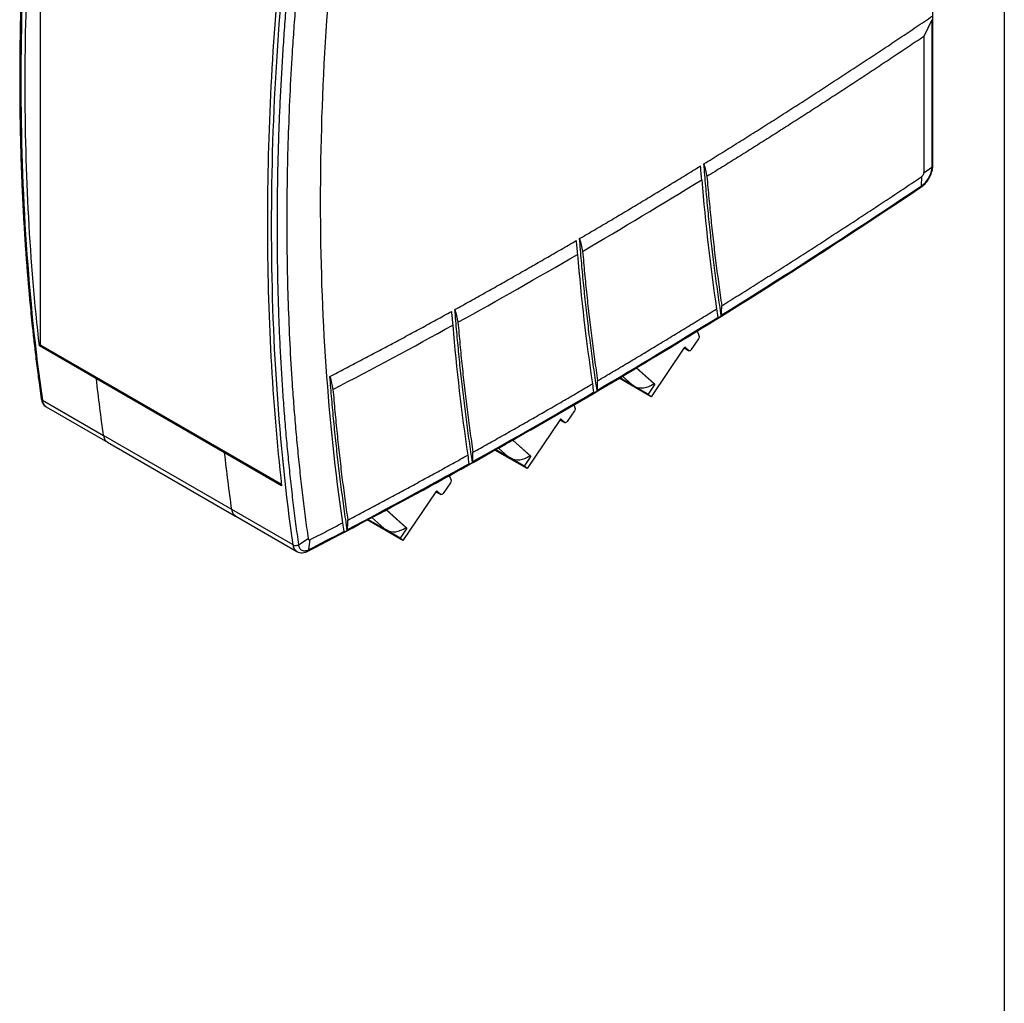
# Model space of a CAD drawing. Header units: millimetres. Extents: x 6 to 273, y 6 to 210.
# Tile 7 of 17: x 212 to 273, y 98 to 159. Entities that reach past the tile are written whole.
import ezdxf

# ---------------------------------------------------------------- set-up
doc = ezdxf.new("R2010")
doc.units = ezdxf.units.MM
doc.layers.add('TEXT', color=140, linetype='Continuous', lineweight=25)

msp = doc.modelspace()

# ---------------------------------------------------------------- linework, layer by layer
for p, q in [((268.6127, 150.3388), (268.6127, 177.2364)), ((213.2468, 172.6764), (213.2468, 139.2595)), ((268.5558, 159.3885), (268.0602, 158.3503)), ((268.5558, 159.3885), (268.5558, 150.247)), ((268.0602, 158.3503), (268.0602, 149.8977)), ((267.9196, 149.0863), (267.9297, 149.6596)), ((268.0602, 149.8977), (268.5558, 150.247)), ((255.2771, 140.8831), (255.4916, 141.0161)), ((253.9976, 140.0896), (254.1181, 139.7417)), ((254.0803, 139.5957), (253.6326, 138.9316)), ((213.2468, 139.1882), (213.1931, 139.1572)), ((216.7287, 137.1162), (213.1931, 139.1572)), ((213.2468, 139.1882), (213.2747, 139.2043)), ((213.2822, 139.1982), (228.2098, 130.5807)), ((253.1661, 139.0181), (251.1357, 136.0061)), ((253.1824, 139.037), (253.4652, 138.8737)), ((253.2126, 139.0612), (253.3334, 138.9531)), ((253.4837, 138.8664), (253.2654, 139.0616)), ((253.4837, 138.8664), (253.3334, 138.9531)), ((253.3419, 138.947), (253.4921, 138.8603)), ((253.4652, 138.8737), (253.4584, 138.8797)), ((250.2176, 137.7987), (251.3133, 136.8187)), ((251.3783, 136.7812), (250.2313, 137.807)), ((216.7287, 137.1162), (216.7823, 137.1472)), ((224.6836, 132.5239), (216.7287, 137.1162)), ((216.8087, 137.1624), (216.7823, 137.1471)), ((216.7823, 137.1471), (224.7373, 132.5549)), ((251.1357, 136.0061), (249.1506, 137.1521)), ((250.086, 136.6674), (249.1974, 137.1804)), ((249.3695, 137.2847), (249.9481, 136.7672)), ((251.3133, 136.8187), (251.3783, 136.7812)), ((247.5777, 136.2338), (247.7932, 136.3607)), ((249.9498, 136.7693), (250.086, 136.6674)), ((250.9611, 136.1623), (250.086, 136.6674)), ((251.3783, 136.7812), (250.9611, 136.1623)), ((213.375, 135.7886), (217.1748, 133.5949)), ((251.1357, 136.0061), (250.9611, 136.1623)), ((213.6135, 135.3805), (217.4133, 133.1869)), ((246.3855, 135.1349), (245.9379, 134.4709)), ((246.3431, 135.5127), (246.4234, 135.2809)), ((245.4714, 134.5574), (243.441, 131.5454)), ((245.4876, 134.5762), (245.7704, 134.413)), ((245.5178, 134.6005), (245.6387, 134.4924)), ((245.789, 134.4057), (245.5707, 134.6009)), ((245.789, 134.4057), (245.6387, 134.4924)), ((245.6471, 134.4863), (245.7974, 134.3995)), ((245.7704, 134.413), (245.7637, 134.419)), ((225.1297, 129.0025), (217.1748, 133.5949)), ((217.4133, 133.1867), (225.3682, 128.5944)), ((242.5521, 133.3118), (243.6186, 132.3579)), ((243.6836, 132.3204), (242.5661, 133.3199)), ((224.7373, 132.5549), (224.6836, 132.5239)), ((224.7636, 132.5701), (224.7373, 132.5549)), ((243.441, 131.5454), (241.4463, 132.6969)), ((242.3913, 132.2067), (241.4952, 132.724)), ((241.6749, 132.8238), (242.2534, 132.3065)), ((228.2192, 130.4829), (224.6836, 132.5239)), ((242.2551, 132.3086), (242.3913, 132.2067)), ((243.2664, 131.7015), (242.3913, 132.2067)), ((243.6836, 132.3204), (243.2664, 131.7015)), ((243.6186, 132.3579), (243.6836, 132.3204)), ((239.8444, 131.8058), (240.0608, 131.9265)), ((243.441, 131.5454), (243.2664, 131.7015)), ((238.6218, 131.1289), (238.7286, 130.8202)), ((237.7929, 130.1155), (238.0757, 129.9522)), ((237.8231, 130.1397), (237.944, 130.0317)), ((238.0942, 129.9449), (237.876, 130.1401)), ((238.6908, 130.6742), (238.2432, 130.0101)), ((237.7767, 130.0966), (235.7462, 127.0846)), ((238.0942, 129.9449), (237.944, 130.0317)), ((237.9524, 130.0255), (238.1027, 129.9388)), ((238.0757, 129.9522), (238.069, 129.9582)), ((228.9295, 126.8091), (225.1298, 129.0025)), ((234.7009, 128.991), (235.9239, 127.8972)), ((235.9889, 127.8597), (234.7153, 128.9987)), ((225.3687, 128.5944), (229.1685, 126.4008)), ((235.7462, 127.0846), (233.5236, 128.3677)), ((234.6966, 127.7459), (233.5736, 128.3942)), ((233.8071, 128.5178), (234.5587, 127.8457)), ((232.077, 127.6022), (232.2943, 127.7165)), ((234.5604, 127.8478), (234.6966, 127.7459)), ((235.5716, 127.2408), (234.6966, 127.7459)), ((235.9889, 127.8597), (235.5716, 127.2408)), ((235.9239, 127.8972), (235.9889, 127.8597)), ((229.2636, 126.8261), (229.8626, 127.2023)), ((229.9117, 126.5232), (229.9956, 127.1402)), ((235.7462, 127.0846), (235.5716, 127.2408))]:
    msp.add_line(p, q)
for points, knots in [([(213.3018, 177.0066), (213.2009, 176.1456), (213.005, 174.4754), (212.763, 172.0647), (212.5636, 169.8179), (212.4037, 167.7322), (212.2774, 165.8031), (212.1798, 164.0269), (212.1063, 162.3998), (212.0545, 160.9618), (212.0191, 159.7006), (211.9959, 158.6036), (211.9809, 157.5903), (211.9723, 156.6182), (211.9695, 155.6449), (211.9728, 154.6538), (211.9825, 153.6451), (211.9991, 152.618), (212.023, 151.573), (212.0547, 150.5082), (212.0947, 149.4239), (212.1434, 148.3244), (212.1991, 147.2499), (212.2584, 146.2485), (212.3098, 145.4675), (212.3509, 144.8862), (212.3811, 144.4764), (212.4093, 144.1068), (212.4353, 143.7776), (212.4589, 143.4871), (212.4837, 143.1892), (212.5135, 142.8405), (212.5535, 142.3874), (212.6056, 141.8211), (212.6724, 141.1305), (212.7558, 140.3162), (212.858, 139.379), (212.9819, 138.3199), (213.1295, 137.1394), (213.2429, 136.317), (213.3025, 135.8846)], [0, 0, 0, 0, 0.0589656, 0.1143914, 0.1663273, 0.2148216, 0.2599206, 0.301669, 0.3401087, 0.3752795, 0.4041062, 0.4303517, 0.4540692, 0.477137, 0.5006539, 0.5246898, 0.549313, 0.5743831, 0.6000424, 0.6262953, 0.6531462, 0.6805994, 0.7083478, 0.7337054, 0.7560314, 0.7674189, 0.777805, 0.7871862, 0.7955593, 0.8029215, 0.8093728, 0.8183401, 0.8296292, 0.8441434, 0.8618975, 0.8829095, 0.9072003, 0.934794, 0.9657174, 1, 1, 1, 1]), ([(213.375, 176.9059), (212.9336, 173.2624), (212.6003, 169.6532), (212.1552, 162.534), (212.0435, 159.024), (212.0435, 152.1332), (212.1552, 148.7522), (212.6003, 142.1469), (212.9336, 138.9224), (213.375, 135.7886)], [0, 0, 0, 0, 0.25, 0.25, 0.5, 0.5, 0.75, 0.75, 1, 1, 1, 1]), ([(213.1931, 139.1572), (212.6051, 144.37), (212.3078, 149.8122), (212.3078, 161.0399), (212.6051, 166.8253), (213.1931, 172.717)], [0, 0, 0, 0, 0.5, 0.5, 1, 1, 1, 1]), ([(231.9971, 169.5623), (231.5395, 165.8901), (231.1938, 162.2525), (230.7322, 155.0793), (230.6162, 151.5438), (230.6162, 144.6065), (230.7322, 141.2048), (231.1938, 134.5646), (231.5395, 131.3261), (231.9971, 128.1823)], [0, 0, 0, 0, 0.25, 0.25, 0.5, 0.5, 0.75, 0.75, 1, 1, 1, 1]), ([(229.8626, 168.0777), (229.8315, 167.8185), (229.7693, 167.3), (229.6802, 166.524), (229.5943, 165.7495), (229.5117, 164.9764), (229.4325, 164.2049), (229.3567, 163.4349), (229.2842, 162.6664), (229.2151, 161.8993), (229.1493, 161.1338), (229.0869, 160.3698), (229.0278, 159.6073), (228.9721, 158.8463), (228.9197, 158.0867), (228.7724, 155.8087), (228.5943, 152.0433), (228.5113, 146.86), (228.5943, 141.7725), (228.7842, 137.976), (228.9704, 135.4047), (229.0852, 134.0136), (229.2134, 132.6321), (229.355, 131.26), (229.5102, 129.8975), (229.6779, 128.5437), (229.801, 127.6495), (229.8626, 127.2023)], [0, 0, 0, 0, 0.0178402, 0.0356773, 0.0535119, 0.0713444, 0.0891754, 0.1070053, 0.1248347, 0.142664, 0.1604938, 0.1783246, 0.1961568, 0.2139911, 0.2318278, 0.2496676, 0.374832, 0.5000004, 0.6251634, 0.7503333, 0.7860083, 0.8216738, 0.8573338, 0.8929924, 0.9286536, 0.9643215, 1, 1, 1, 1]), ([(228.9295, 126.8091), (228.4882, 129.943), (228.1549, 133.1674), (227.7098, 139.7728), (227.5981, 143.1537), (227.5981, 150.0446), (227.7098, 153.5545), (228.1549, 160.6737), (228.4882, 164.283), (228.9295, 167.9264)], [0, 0, 0, 0, 0.25, 0.25, 0.5, 0.5, 0.75, 0.75, 1, 1, 1, 1]), ([(229.2636, 167.8889), (229.2334, 167.6372), (229.1729, 167.1338), (229.0863, 166.3802), (229.0026, 165.6279), (228.922, 164.8769), (228.8446, 164.1273), (228.7704, 163.379), (228.6993, 162.6321), (228.6313, 161.8866), (228.5665, 161.1425), (228.5048, 160.3999), (228.4463, 159.6587), (228.3909, 158.919), (228.3387, 158.1808), (228.2897, 157.4441), (228.2438, 156.709), (228.201, 155.9754), (228.1615, 155.2434), (228.1251, 154.513), (228.0918, 153.7842), (228.0617, 153.057), (228.0348, 152.3315), (228.0111, 151.6077), (227.9905, 150.8856), (227.973, 150.1652), (227.9588, 149.4465), (227.9477, 148.7295), (227.9398, 148.0144), (227.935, 147.301), (227.9335, 146.5895), (227.935, 145.8798), (227.9398, 145.1719), (227.9477, 144.4659), (227.9588, 143.7618), (227.973, 143.0595), (227.9905, 142.3592), (228.0111, 141.6609), (228.0348, 140.9645), (228.0617, 140.2701), (228.0918, 139.5777), (228.1251, 138.8873), (228.1615, 138.1989), (228.201, 137.5126), (228.2438, 136.8284), (228.2897, 136.1462), (228.3387, 135.4662), (228.3909, 134.7883), (228.4463, 134.1125), (228.5048, 133.4389), (228.5665, 132.7675), (228.6313, 132.0982), (228.6993, 131.4312), (228.7704, 130.7665), (228.8446, 130.1039), (228.922, 129.4437), (229.0026, 128.7857), (229.0863, 128.1301), (229.1729, 127.4766), (229.2334, 127.0429), (229.2636, 126.8261)], [0, 0, 0, 0, 0.0172406, 0.0344813, 0.0517221, 0.068963, 0.086204, 0.1034451, 0.1206862, 0.1379274, 0.1551687, 0.1724101, 0.1896515, 0.206893, 0.2241345, 0.2413761, 0.2586177, 0.2758594, 0.2931011, 0.3103429, 0.3275847, 0.3448265, 0.3620683, 0.3793102, 0.3965521, 0.413794, 0.4310359, 0.4482778, 0.4655197, 0.4827616, 0.5000036, 0.5172455, 0.5344874, 0.5517292, 0.5689711, 0.5862129, 0.6034547, 0.6206965, 0.6379382, 0.6551799, 0.6724216, 0.6896632, 0.7069048, 0.7241463, 0.7413877, 0.7586291, 0.7758705, 0.7931117, 0.8103529, 0.827594, 0.844835, 0.862076, 0.8793168, 0.8965576, 0.9137982, 0.9310388, 0.9482793, 0.9655196, 0.9827599, 1, 1, 1, 1]), ([(228.2192, 164.0427), (227.6311, 158.1509), (227.3338, 152.3656), (227.3338, 141.1378), (227.6311, 135.6957), (228.2192, 130.4829)], [0, 0, 0, 0, 0.5, 0.5, 1, 1, 1, 1]), ([(254.4183, 150.448), (254.7564, 150.6571), (255.4326, 151.0753), (256.4467, 151.7078), (257.4605, 152.3443), (258.4741, 152.985), (259.4875, 153.6298), (260.5007, 154.2788), (261.5136, 154.932), (262.5263, 155.5893), (263.5388, 156.2508), (264.551, 156.9164), (265.5631, 157.5862), (266.5749, 158.2603), (267.5865, 158.9382), (268.2606, 159.3936), (268.5977, 159.6214)], [0, 0, 0, 0, 0.071442, 0.1428781, 0.2143092, 0.2857363, 0.3571604, 0.4285824, 0.5000034, 0.5714242, 0.6428458, 0.7142692, 0.7856954, 0.8571252, 0.9285598, 1, 1, 1, 1]), ([(268.0602, 158.3503), (267.7403, 158.135), (267.1005, 157.7046), (266.1405, 157.0636), (265.1803, 156.426), (264.2198, 155.7923), (263.2592, 155.1623), (262.2984, 154.5361), (261.3374, 153.9136), (260.3762, 153.2948), (259.4147, 152.6798), (258.4531, 152.0686), (257.4913, 151.461), (256.5293, 150.8573), (255.5671, 150.257), (254.9255, 149.86), (254.6047, 149.6615)], [0, 0, 0, 0, 0.071439, 0.1428729, 0.2143026, 0.285729, 0.3571529, 0.4285753, 0.4999969, 0.5714186, 0.6428413, 0.7142659, 0.7856932, 0.8571241, 0.9285594, 1, 1, 1, 1]), ([(246.7039, 145.8111), (247.0165, 145.9943), (247.6417, 146.3607), (248.5796, 146.915), (249.5173, 147.4727), (250.455, 148.0341), (251.3927, 148.5991), (252.3302, 149.1678), (253.2677, 149.7398), (253.8927, 150.1243), (254.2051, 150.3165)], [0, 0, 0, 0, 0.1250053, 0.2500062, 0.3750042, 0.5000006, 0.624997, 0.7499947, 0.8749952, 1, 1, 1, 1]), ([(254.2848, 149.4642), (254.2712, 149.6062), (254.2441, 149.89), (254.2181, 150.1744), (254.2051, 150.3165)], [0, 0, 0, 0, 0.5003221, 1, 1, 1, 1]), ([(255.4916, 141.0161), (255.4586, 141.2353), (255.3925, 141.6736), (255.2977, 142.3343), (255.2059, 142.9971), (255.1176, 143.6625), (255.0326, 144.3302), (254.9509, 145.0003), (254.8725, 145.6728), (254.7976, 146.3477), (254.7259, 147.0251), (254.6576, 147.7048), (254.5926, 148.3869), (254.531, 149.0715), (254.4726, 149.7582), (254.4364, 150.2181), (254.4183, 150.448)], [0, 0, 0, 0, 0.07145797, 0.14290318, 0.21433768, 0.28576354, 0.35718281, 0.42859756, 0.50000984, 0.57142173, 0.64283527, 0.71425253, 0.78567558, 0.85710647, 0.92854725, 1, 1, 1, 1]), ([(254.4183, 150.448), (254.4491, 150.3168), (254.5107, 150.0542), (254.5733, 149.7925), (254.6047, 149.6615)], [0, 0, 0, 0, 0.4996819, 1, 1, 1, 1]), ([(267.8818, 148.9998), (267.9599, 149.06), (268.1333, 149.1936), (268.3746, 149.5103), (268.5304, 149.8465), (268.6022, 150.1332), (268.6092, 150.2704), (268.6127, 150.3388)], [0, 0, 0, 0, 0.1973192, 0.4383263, 0.7128966, 0.8568041, 1, 1, 1, 1]), ([(268.5558, 150.247), (268.5728, 150.2613), (268.6058, 150.2892), (268.6091, 150.3228), (268.6107, 150.339)], [0, 0, 0, 0, 0.5167821, 1, 1, 1, 1]), ([(254.6047, 149.6615), (254.6238, 149.4345), (254.6622, 148.9804), (254.7239, 148.3021), (254.7886, 147.6261), (254.8567, 146.9525), (254.9281, 146.2812), (255.0027, 145.6123), (255.0807, 144.9457), (255.1619, 144.2815), (255.2464, 143.6197), (255.3342, 142.9603), (255.4251, 142.303), (255.4884, 141.8669), (255.5201, 141.6488)], [0, 0, 0, 0, 0.0833524, 0.1666935, 0.2500256, 0.3333511, 0.4166723, 0.4999916, 0.5833114, 0.666634, 0.7499618, 0.8332971, 0.9166424, 1, 1, 1, 1]), ([(255.5201, 141.6488), (255.8652, 141.8633), (256.5555, 142.2923), (257.5906, 142.9411), (258.6256, 143.5938), (259.6603, 144.2509), (260.6947, 144.9121), (261.729, 145.5776), (262.763, 146.2472), (263.7968, 146.9211), (264.8304, 147.5992), (265.8638, 148.2816), (266.8969, 148.9679), (267.5855, 149.429), (267.9297, 149.6596)], [0, 0, 0, 0, 0.0833443, 0.1666829, 0.250017, 0.3333476, 0.4166758, 0.5000028, 0.5833296, 0.6666574, 0.7499872, 0.8333202, 0.9166574, 1, 1, 1, 1]), ([(267.9196, 149.0863), (267.9975, 149.1386), (268.0799, 149.2096), (268.237, 149.3854), (268.3113, 149.4901), (268.4335, 149.7131), (268.4811, 149.8307), (268.5421, 150.0529), (268.5558, 150.157), (268.5558, 150.247)], [0, 0, 0, 0, 0.25, 0.25, 0.5, 0.5, 0.75, 0.75, 1, 1, 1, 1]), ([(267.9297, 149.6596), (267.9353, 149.6635), (267.9465, 149.6715), (267.963, 149.6862), (267.9904, 149.7145), (268.0177, 149.7534), (268.0399, 149.7996), (268.0516, 149.8341), (268.059, 149.8675), (268.0598, 149.8876), (268.0602, 149.8977)], [0, 0, 0, 0, 0.0801958, 0.1604601, 0.2419263, 0.5001214, 0.6281831, 0.7591283, 0.8788596, 1, 1, 1, 1]), ([(267.8808, 149.001), (267.8916, 149.0101), (267.9137, 149.0288), (267.9176, 149.0668), (267.9196, 149.0863)], [0, 0, 0, 0, 0.4862948, 1, 1, 1, 1]), ([(229.8515, 126.4235), (231.9697, 127.5334), (236.1875, 129.7435), (242.4996, 133.2568), (248.7985, 136.9107), (255.1188, 140.7442), (261.4877, 144.7585), (265.7443, 147.582), (267.8818, 148.9998)], [0, 0, 0, 0, 0.1671245, 0.3327785, 0.4975334, 0.6635673, 0.8310641, 1, 1, 1, 1]), ([(238.9708, 141.4126), (239.2841, 141.5861), (239.9106, 141.933), (240.8505, 142.4582), (241.7904, 142.9867), (242.7303, 143.5191), (243.6702, 144.0551), (244.6102, 144.5949), (245.5501, 145.1382), (246.1768, 145.5035), (246.4901, 145.6861)], [0, 0, 0, 0, 0.125005, 0.2500056, 0.3750034, 0.4999998, 0.6249962, 0.749994, 0.8749948, 1, 1, 1, 1]), ([(247.7932, 136.3607), (247.7597, 136.5803), (247.6928, 137.0194), (247.5967, 137.6813), (247.5037, 138.3454), (247.4142, 139.012), (247.328, 139.681), (247.2451, 140.3524), (247.1656, 141.0262), (247.0895, 141.7024), (247.0167, 142.3811), (246.9473, 143.0622), (246.8813, 143.7457), (246.8186, 144.4317), (246.7591, 145.1199), (246.7223, 145.5807), (246.7039, 145.8111)], [0, 0, 0, 0, 0.0714582, 0.1429035, 0.214338, 0.2857639, 0.3571831, 0.4285978, 0.50001, 0.5714218, 0.6428352, 0.7142524, 0.7856754, 0.8571063, 0.9285471, 1, 1, 1, 1]), ([(246.7039, 145.8111), (246.7348, 145.6794), (246.7968, 145.416), (246.8599, 145.1535), (246.8914, 145.0221)], [0, 0, 0, 0, 0.4996851, 1, 1, 1, 1]), ([(246.8914, 145.0221), (246.911, 144.7945), (246.95, 144.3395), (247.0128, 143.6599), (247.0786, 142.9825), (247.1478, 142.3075), (247.2202, 141.6349), (247.296, 140.9646), (247.3751, 140.2968), (247.4575, 139.6313), (247.5432, 138.9682), (247.6322, 138.3075), (247.7243, 137.6491), (247.7885, 137.2122), (247.8206, 136.9937)], [0, 0, 0, 0, 0.0833525, 0.1666936, 0.2500257, 0.3333511, 0.4166723, 0.4999915, 0.5833112, 0.6666337, 0.7499615, 0.8332969, 0.9166423, 1, 1, 1, 1]), ([(231.2194, 137.2546), (231.5333, 137.4182), (232.1611, 137.7455), (233.1029, 138.2413), (234.0449, 138.7405), (234.987, 139.2436), (235.9292, 139.7504), (236.8716, 140.2611), (237.814, 140.7753), (238.4424, 141.1213), (238.7566, 141.2943)], [0, 0, 0, 0, 0.1250046, 0.250005, 0.3750026, 0.4999989, 0.6249954, 0.7499934, 0.8749944, 1, 1, 1, 1]), ([(240.0608, 131.9265), (240.0273, 132.1469), (239.9603, 132.5877), (239.864, 133.252), (239.7709, 133.9186), (239.6812, 134.5877), (239.5948, 135.2592), (239.5119, 135.9331), (239.4324, 136.6095), (239.3562, 137.2883), (239.2834, 137.9695), (239.214, 138.6532), (239.148, 139.3393), (239.0854, 140.0279), (239.026, 140.7187), (238.9892, 141.1813), (238.9708, 141.4126)], [0, 0, 0, 0, 0.0714584, 0.1429038, 0.2143384, 0.2857642, 0.3571834, 0.4285979, 0.50001, 0.5714217, 0.642835, 0.7142521, 0.7856751, 0.857106, 0.9285469, 1, 1, 1, 1]), ([(238.9708, 141.4126), (239.0018, 141.2803), (239.0638, 141.0156), (239.1268, 140.7517), (239.1584, 140.6196)], [0, 0, 0, 0, 0.4996885, 1, 1, 1, 1]), ([(247.8206, 136.9937), (248.1281, 137.1751), (248.7431, 137.538), (249.6655, 138.0867), (250.5879, 138.6385), (251.5101, 139.1938), (252.4323, 139.7525), (253.3545, 140.3146), (254.2766, 140.8799), (254.8912, 141.2597), (255.1985, 141.4496)], [0, 0, 0, 0, 0.12500488, 0.25000574, 0.37500389, 0.50000065, 0.62499733, 0.74999523, 0.87499569, 1, 1, 1, 1]), ([(255.5103, 141.0752), (255.5118, 141.1707), (255.5147, 141.3617), (255.5183, 141.5532), (255.5201, 141.6488)], [0, 0, 0, 0, 0.5002426, 1, 1, 1, 1]), ([(239.1584, 140.6196), (239.1778, 140.3912), (239.2168, 139.9344), (239.2795, 139.2522), (239.3453, 138.5722), (239.4145, 137.8947), (239.487, 137.2195), (239.5629, 136.5467), (239.642, 135.8763), (239.7245, 135.2084), (239.8103, 134.5428), (239.8995, 133.8796), (239.9918, 133.2187), (240.0561, 132.7801), (240.0882, 132.5609)], [0, 0, 0, 0, 0.0833527, 0.1666939, 0.2500259, 0.3333513, 0.4166723, 0.4999915, 0.5833111, 0.6666335, 0.7499613, 0.8332967, 0.9166421, 1, 1, 1, 1]), ([(255.2717, 140.9273), (255.2725, 140.9212), (255.2742, 140.9089), (255.276, 140.8941), (255.2767, 140.8868), (255.2771, 140.8831)], [0, 0, 0, 0, 0.3265675, 0.6580206, 1, 1, 1, 1]), ([(255.5103, 141.0752), (255.5098, 141.0683), (255.5088, 141.0545), (255.5025, 141.0345), (255.4952, 141.0223), (255.4916, 141.0161)], [0, 0, 0, 0, 0.3320959, 0.6631741, 1, 1, 1, 1]), ([(254.1181, 139.7417), (254.1226, 139.7217), (254.1215, 139.697), (254.1082, 139.6457), (254.096, 139.6191), (254.0803, 139.5957)], [0, 0, 0, 0, 0.5, 0.5, 1, 1, 1, 1]), ([(213.2822, 139.1982), (213.2729, 139.2036), (213.2637, 139.2133), (213.2506, 139.2359), (213.2468, 139.2488), (213.2468, 139.2595)], [0, 0, 0, 0, 0.5, 0.5, 1, 1, 1, 1]), ([(253.2654, 139.0616), (253.254, 139.0718), (253.2366, 139.0731), (253.1999, 139.057), (253.1807, 139.0397), (253.1661, 139.0181)], [0, 0, 0, 0, 0.5, 0.5, 1, 1, 1, 1]), ([(253.6326, 138.9316), (253.6108, 138.8992), (253.582, 138.8733), (253.5268, 138.8492), (253.5008, 138.8511), (253.4837, 138.8664)], [0, 0, 0, 0, 0.5, 0.5, 1, 1, 1, 1]), ([(232.2943, 127.7165), (232.2611, 127.9381), (232.1947, 128.3813), (232.0993, 129.0493), (232.0071, 129.7195), (231.9184, 130.3923), (231.8331, 131.0675), (231.7512, 131.7451), (231.6727, 132.4252), (231.5976, 133.1077), (231.5259, 133.7927), (231.4577, 134.4801), (231.3928, 135.17), (231.3315, 135.8623), (231.2732, 136.5569), (231.2373, 137.022), (231.2194, 137.2546)], [0, 0, 0, 0, 0.07145854, 0.14290406, 0.21433865, 0.28576442, 0.35718348, 0.42859792, 0.50000986, 0.57142139, 0.64283463, 0.71425167, 0.78567463, 0.8571056, 0.92854669, 1, 1, 1, 1]), ([(231.2194, 137.2546), (231.2501, 137.1214), (231.3116, 136.8549), (231.3742, 136.5893), (231.4056, 136.4563)], [0, 0, 0, 0, 0.4996923, 1, 1, 1, 1]), ([(247.8118, 136.4197), (247.8131, 136.5153), (247.8157, 136.7064), (247.819, 136.898), (247.8206, 136.9937)], [0, 0, 0, 0, 0.50024171, 1, 1, 1, 1]), ([(250.086, 136.6674), (250.2568, 136.5688), (250.4673, 136.5298), (250.9002, 136.5831), (251.1219, 136.6755), (251.3133, 136.8187)], [0, 0, 0, 0, 0.5, 0.5, 1, 1, 1, 1]), ([(231.4056, 136.4563), (231.4246, 136.2267), (231.4628, 135.7674), (231.5244, 135.0814), (231.589, 134.3977), (231.6571, 133.7164), (231.7285, 133.0376), (231.8032, 132.3611), (231.8813, 131.6871), (231.9628, 131.0154), (232.0476, 130.3462), (232.1358, 129.6794), (232.2272, 129.0148), (232.2909, 128.5739), (232.3227, 128.3534)], [0, 0, 0, 0, 0.0833529, 0.1666942, 0.2500263, 0.3333516, 0.4166726, 0.4999916, 0.5833111, 0.6666334, 0.7499611, 0.8332965, 0.916642, 1, 1, 1, 1]), ([(240.0882, 132.5609), (240.3969, 132.7333), (241.0143, 133.0783), (241.9405, 133.6001), (242.8666, 134.1252), (243.7928, 134.6538), (244.719, 135.1859), (245.6452, 135.7215), (246.5714, 136.2604), (247.1889, 136.6226), (247.4976, 136.8037)], [0, 0, 0, 0, 0.1250046, 0.2500052, 0.3750032, 0.4999999, 0.6249966, 0.7499946, 0.8749953, 1, 1, 1, 1]), ([(247.5721, 136.2786), (247.573, 136.2724), (247.5747, 136.26), (247.5766, 136.245), (247.5773, 136.2376), (247.5777, 136.2338)], [0, 0, 0, 0, 0.3260522, 0.6575547, 1, 1, 1, 1]), ([(247.8118, 136.4197), (247.8113, 136.4128), (247.8104, 136.399), (247.8041, 136.3791), (247.7968, 136.3669), (247.7932, 136.3607)], [0, 0, 0, 0, 0.3328654, 0.663909, 1, 1, 1, 1]), ([(213.3025, 135.8846), (213.3127, 135.8322), (213.3338, 135.7244), (213.4013, 135.5843), (213.493, 135.4629), (213.5731, 135.4081), (213.6134, 135.3805)], [0, 0, 0, 0, 0.2349883, 0.482649, 0.7391444, 1, 1, 1, 1]), ([(213.3059, 135.8854), (213.3092, 135.8679), (213.3163, 135.8299), (213.3544, 135.8031), (213.375, 135.7886)], [0, 0, 0, 0, 0.4588706, 1, 1, 1, 1]), ([(213.375, 135.7886), (213.3966, 135.6939), (213.438, 135.5131), (213.5603, 135.4284), (213.6186, 135.3881)], [0, 0, 0, 0, 0.5233539, 1, 1, 1, 1]), ([(246.4234, 135.2809), (246.4279, 135.261), (246.4268, 135.2363), (246.4135, 135.1849), (246.4013, 135.1583), (246.3855, 135.1349)], [0, 0, 0, 0, 0.5, 0.5, 1, 1, 1, 1]), ([(245.5707, 134.6009), (245.5593, 134.6111), (245.5419, 134.6123), (245.5052, 134.5962), (245.486, 134.579), (245.4714, 134.5574)], [0, 0, 0, 0, 0.5, 0.5, 1, 1, 1, 1]), ([(245.9379, 134.4709), (245.916, 134.4385), (245.8873, 134.4126), (245.8321, 134.3884), (245.8061, 134.3903), (245.789, 134.4057)], [0, 0, 0, 0, 0.5, 0.5, 1, 1, 1, 1]), ([(217.1748, 133.5949), (217.1964, 133.5003), (217.2378, 133.3193), (217.3601, 133.2346), (217.4184, 133.1943)], [0, 0, 0, 0, 0.5232919, 1, 1, 1, 1]), ([(240.0795, 131.9854), (240.0808, 132.0812), (240.0834, 132.2728), (240.0866, 132.4649), (240.0882, 132.5609)], [0, 0, 0, 0, 0.5002405, 1, 1, 1, 1]), ([(232.3227, 128.3534), (232.6327, 128.5167), (233.2525, 128.8435), (234.1824, 129.3381), (235.1124, 129.8361), (236.0425, 130.3376), (236.9727, 130.8428), (237.903, 131.3515), (238.8334, 131.8636), (239.4537, 132.208), (239.7639, 132.3802)], [0, 0, 0, 0, 0.12500429, 0.25000468, 0.37500251, 0.49999911, 0.62499582, 0.74999399, 0.87499493, 1, 1, 1, 1]), ([(240.0795, 131.9854), (240.0791, 131.9785), (240.0781, 131.9647), (240.0718, 131.9448), (240.0645, 131.9326), (240.0608, 131.9265)], [0, 0, 0, 0, 0.33361541, 0.66462874, 1, 1, 1, 1]), ([(242.3913, 132.2067), (242.5621, 132.1081), (242.7725, 132.069), (243.2055, 132.1224), (243.4272, 132.2147), (243.6186, 132.3579)], [0, 0, 0, 0, 0.5, 0.5, 1, 1, 1, 1]), ([(239.8388, 131.8512), (239.8396, 131.845), (239.8414, 131.8325), (239.8433, 131.8173), (239.844, 131.8097), (239.8444, 131.8058)], [0, 0, 0, 0, 0.3255891, 0.6571388, 1, 1, 1, 1]), ([(238.7286, 130.8202), (238.7332, 130.8003), (238.732, 130.7755), (238.7187, 130.7242), (238.7066, 130.6976), (238.6908, 130.6742)], [0, 0, 0, 0, 0.5, 0.5, 1, 1, 1, 1]), ([(237.876, 130.1401), (237.8646, 130.1503), (237.8472, 130.1516), (237.8104, 130.1355), (237.7913, 130.1182), (237.7767, 130.0966)], [0, 0, 0, 0, 0.5, 0.5, 1, 1, 1, 1]), ([(238.2432, 130.0101), (238.2213, 129.9777), (238.1925, 129.9518), (238.1374, 129.9277), (238.1114, 129.9296), (238.0942, 129.9449)], [0, 0, 0, 0, 0.5, 0.5, 1, 1, 1, 1]), ([(225.3737, 128.6017), (225.3153, 128.6421), (225.1929, 128.7269), (225.1514, 128.9079), (225.1297, 129.0025)], [0, 0, 0, 0, 0.4771172, 1, 1, 1, 1]), ([(232.3132, 127.7754), (232.3146, 127.8717), (232.3175, 128.0641), (232.321, 128.257), (232.3227, 128.3534)], [0, 0, 0, 0, 0.500239, 1, 1, 1, 1]), ([(229.9956, 127.1402), (230.3291, 127.3128), (230.9962, 127.6581), (231.6635, 128.0075), (231.9971, 128.1823)], [0, 0, 0, 0, 0.49999963, 1, 1, 1, 1]), ([(232.3132, 127.7754), (232.3127, 127.7685), (232.3117, 127.7547), (232.3053, 127.7348), (232.298, 127.7226), (232.2943, 127.7165)], [0, 0, 0, 0, 0.33434048, 0.66532749, 1, 1, 1, 1]), ([(234.6966, 127.7459), (234.8674, 127.6474), (235.0778, 127.6083), (235.5108, 127.6616), (235.7325, 127.754), (235.9239, 127.8972)], [0, 0, 0, 0, 0.5, 0.5, 1, 1, 1, 1]), ([(229.8626, 127.2023), (229.8642, 127.194), (229.8673, 127.1775), (229.877, 127.1575), (229.8903, 127.1418), (229.9071, 127.1307), (229.927, 127.1247), (229.9489, 127.1246), (229.972, 127.1293), (229.9877, 127.1366), (229.9956, 127.1402)], [0, 0, 0, 0, 0.1260867, 0.2488392, 0.3720637, 0.4995238, 0.6268175, 0.7571601, 0.8778409, 1, 1, 1, 1]), ([(232.0714, 127.6483), (232.0723, 127.6421), (232.074, 127.6294), (232.0759, 127.614), (232.0766, 127.6062), (232.077, 127.6022)], [0, 0, 0, 0, 0.325174, 0.6567685, 1, 1, 1, 1]), ([(228.9295, 126.8091), (228.9489, 126.7979), (228.973, 126.7884), (229.0284, 126.7759), (229.0598, 126.7731), (229.1237, 126.776), (229.1561, 126.7818), (229.2151, 126.7999), (229.2416, 126.8123), (229.2636, 126.8261)], [0, 0, 0, 0, 0.25, 0.25, 0.5, 0.5, 0.75, 0.75, 1, 1, 1, 1]), ([(229.1831, 126.3996), (229.1209, 126.4422), (228.9945, 126.5289), (228.9514, 126.7147), (228.9295, 126.8091)], [0, 0, 0, 0, 0.4919447, 1, 1, 1, 1]), ([(229.2636, 126.8261), (229.2744, 126.7493), (229.2975, 126.6768), (229.3712, 126.5568), (229.4219, 126.5097), (229.5436, 126.4529), (229.6145, 126.4431), (229.7623, 126.4596), (229.8389, 126.4856), (229.9117, 126.5232)], [0, 0, 0, 0, 0.25, 0.25, 0.5, 0.5, 0.75, 0.75, 1, 1, 1, 1]), ([(229.8508, 126.4246), (229.8659, 126.4348), (229.8963, 126.4556), (229.9065, 126.5005), (229.9117, 126.5232)], [0, 0, 0, 0, 0.4947711, 1, 1, 1, 1]), ([(229.168, 126.401), (229.2192, 126.3771), (229.3206, 126.3298), (229.4975, 126.318), (229.6772, 126.3454), (229.7947, 126.3981), (229.8515, 126.4235)], [0, 0, 0, 0, 0.2638085, 0.522183, 0.769192, 1, 1, 1, 1])]:
    msp.add_open_spline(points, degree=3, knots=knots)
for points in [[(246.8914, 145.0221), (249.3563, 146.4651), (251.8212, 147.946), (254.2848, 149.4642)], [(254.2848, 149.4642), (254.5106, 146.7375), (254.8155, 144.0633), (255.1985, 141.4496)], [(255.5103, 141.0752), (259.6511, 143.6439), (263.7895, 146.3156), (267.9196, 149.0863)], [(246.4901, 145.6861), (246.5163, 145.4019), (246.5431, 145.118), (246.5707, 144.8345)], [(239.1584, 140.6196), (241.6287, 141.9862), (244.0999, 143.3914), (246.5707, 144.8345)], [(246.5707, 144.8345), (246.8005, 142.102), (247.1097, 139.4223), (247.4976, 136.8037)], [(238.7566, 141.2943), (238.7826, 141.0098), (238.8093, 140.7257), (238.8368, 140.442)], [(255.1985, 141.4496), (255.2225, 141.2751), (255.2469, 141.101), (255.2717, 140.9273)], [(247.8118, 136.4197), (250.299, 137.885), (252.786, 139.3877), (255.2717, 140.9273)], [(231.4056, 136.4563), (233.8812, 137.7457), (236.3588, 139.0745), (238.8368, 140.442)], [(238.8368, 140.442), (239.066, 137.6988), (239.3754, 135.0088), (239.7639, 132.3802)], [(217.1748, 133.5949), (217.0112, 134.7565), (216.8624, 135.9304), (216.7287, 137.1162)], [(240.0795, 131.9854), (242.5767, 133.3784), (245.0747, 134.8097), (247.5721, 136.2786)], [(247.4976, 136.8037), (247.522, 136.6282), (247.5468, 136.4532), (247.5721, 136.2786)], [(225.1297, 129.0025), (224.966, 130.1651), (224.8173, 131.3392), (224.6836, 132.5239)], [(239.7639, 132.3802), (239.7884, 132.2034), (239.8134, 132.0271), (239.8388, 131.8512)], [(232.3132, 127.7754), (234.8204, 129.0951), (237.3294, 130.4539), (239.8388, 131.8512)], [(231.9971, 128.1823), (232.0214, 128.0038), (232.0462, 127.8258), (232.0714, 127.6483)], [(229.9117, 126.5232), (230.6315, 126.895), (231.3514, 127.2701), (232.0714, 127.6483)]]:
    msp.add_open_spline(points, degree=3)
at = {"layer": 'TEXT'}
msp.add_line((273.05, 209.55), (273.05, 6.35), dxfattribs=at)

doc.saveas('drawing.dxf')
